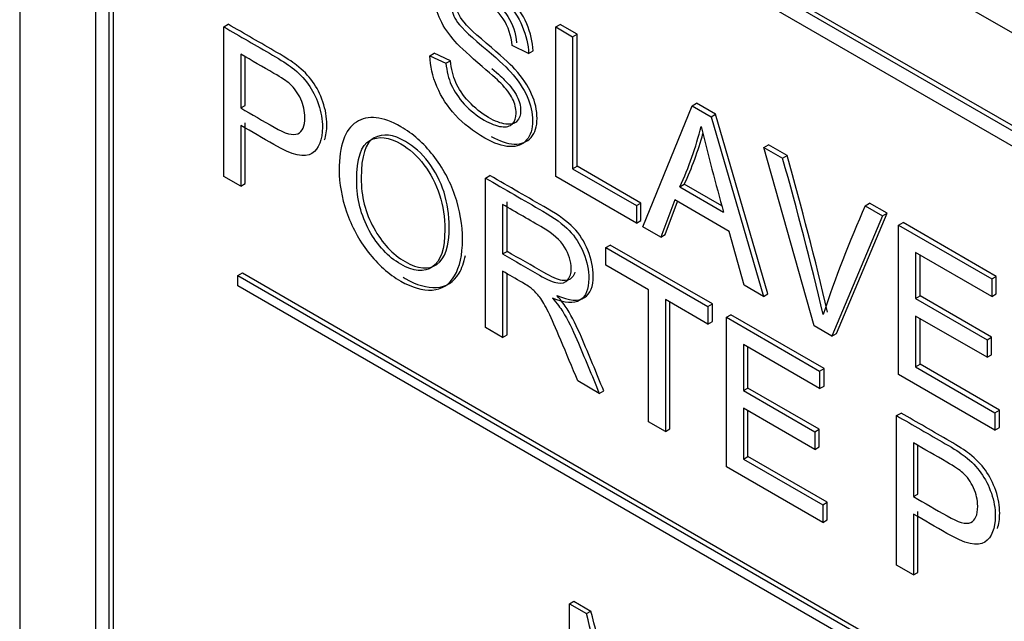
# Model space of a CAD drawing. Header units: inches. Extents: x 2 to 538, y -2 to 358.
# Tile 88 of 121: x 465.618 to 466.399, y 300.406 to 300.883. Entities that reach past the tile are written whole.
import ezdxf

# ---------------------------------------------------------------- set-up
doc = ezdxf.new("R2010")
doc.units = ezdxf.units.IN
doc.header["$MEASUREMENT"] = 0
doc.layers.add('Default', color=7, linetype='Continuous')
doc.layers.add('LAB30004', color=7, linetype='Continuous')

# ---------------------------------------------------------------- blocks, each defined once
blk = doc.blocks.new('SE6')
at = {"layer": 'LAB30004', "color": 7, "linetype": 'Continuous'}
for p, q in [((467.20903, 300.40846), (465.61804, 301.32702)), ((465.61804, 301.32702), (465.61804, 299.48991)), ((467.05347, 300.42071), (465.76653, 301.16372)), ((467.057, 300.42275), (465.77007, 301.16576)), ((467.05347, 300.40846), (465.76653, 301.15148)), ((465.67815, 301.11269), (465.67815, 299.62667)), ((465.68875, 301.10657), (465.68875, 299.62054)), ((465.69229, 301.10861), (465.69229, 299.62259)), ((465.77993, 300.87711), (465.78346, 300.87915)), ((466.04342, 300.87697), (466.04695, 300.87901)), ((466.06042, 300.87124), (466.04695, 300.87901)), ((465.77993, 300.7585), (465.77993, 300.87711)), ((466.04342, 300.75844), (466.04342, 300.87697)), ((466.04342, 300.87697), (466.05688, 300.86919)), ((466.05688, 300.86919), (466.06042, 300.87124)), ((466.06042, 300.7666), (466.06042, 300.87124)), ((466.02196, 300.85598), (466.00891, 300.86241)), ((466.05688, 300.86919), (466.05688, 300.76455)), ((465.79346, 300.8554), (465.79346, 300.81279)), ((465.94357, 300.8542), (465.94711, 300.85624)), ((465.94357, 300.8542), (465.95635, 300.84816)), ((465.95989, 300.85021), (465.94711, 300.85624)), ((466.02196, 300.85598), (466.02549, 300.85802)), ((465.79699, 300.81483), (465.79699, 300.85335)), ((465.95635, 300.84816), (465.95989, 300.85021)), ((466.15174, 300.81443), (466.15527, 300.81647)), ((466.17024, 300.80783), (466.15527, 300.81647)), ((465.79346, 300.81279), (465.79699, 300.81483)), ((466.11251, 300.71855), (466.15174, 300.81443)), ((466.15174, 300.81443), (466.16671, 300.80579)), ((466.16671, 300.80579), (466.17024, 300.80783)), ((466.21186, 300.66527), (466.17024, 300.80783)), ((465.79699, 300.75273), (465.79699, 300.80094)), ((466.16671, 300.80579), (466.20833, 300.66323)), ((465.79346, 300.7989), (465.79346, 300.75069)), ((466.20874, 300.78152), (466.21227, 300.78356)), ((466.24844, 300.64007), (466.20874, 300.78152)), ((466.20874, 300.78152), (466.2235, 300.773)), ((466.22703, 300.77504), (466.21227, 300.78356)), ((466.2235, 300.773), (466.22703, 300.77504)), ((466.05688, 300.76455), (466.06042, 300.7666)), ((466.05688, 300.76455), (466.10752, 300.73532)), ((466.11106, 300.73736), (466.06042, 300.7666)), ((465.79346, 300.75069), (465.77993, 300.7585)), ((465.79346, 300.75069), (465.79699, 300.75273)), ((465.98775, 300.75712), (465.99129, 300.75916)), ((465.98775, 300.63851), (465.98775, 300.75712)), ((466.10752, 300.72143), (466.04342, 300.75844)), ((466.14197, 300.75023), (466.1455, 300.75227)), ((466.14197, 300.75023), (466.17668, 300.73019)), ((466.17538, 300.73503), (466.1455, 300.75227)), ((466.00482, 300.69903), (466.00482, 300.73825)), ((466.10752, 300.73532), (466.11106, 300.73736)), ((466.11106, 300.72347), (466.11106, 300.73736)), ((466.13787, 300.73982), (466.12679, 300.7103)), ((466.13033, 300.71234), (466.14014, 300.7385)), ((466.18106, 300.71488), (466.13787, 300.73982)), ((466.28904, 300.73516), (466.29257, 300.7372)), ((466.30645, 300.72919), (466.29257, 300.7372)), ((466.00129, 300.7362), (466.00129, 300.69698)), ((466.10752, 300.73532), (466.10752, 300.72143)), ((466.26619, 300.6339), (466.30645, 300.72919)), ((466.28904, 300.73516), (466.30291, 300.72715)), ((466.30291, 300.72715), (466.30645, 300.72919)), ((466.10752, 300.72143), (466.11106, 300.72347)), ((466.30291, 300.72715), (466.26266, 300.63186)), ((466.31555, 300.71985), (466.31909, 300.72189)), ((466.3931, 300.67916), (466.31909, 300.72189)), ((466.12679, 300.7103), (466.11251, 300.71855)), ((466.19288, 300.67215), (466.18106, 300.71488)), ((466.31555, 300.60132), (466.31555, 300.71985)), ((466.31555, 300.71985), (466.38957, 300.67712)), ((466.12679, 300.7103), (466.13033, 300.71234)), ((466.00129, 300.69698), (466.00482, 300.69903)), ((466.08323, 300.702), (466.08676, 300.70404)), ((466.08323, 300.68811), (466.08323, 300.702)), ((466.08323, 300.702), (466.16421, 300.65524)), ((466.16775, 300.65728), (466.08676, 300.70404)), ((466.38957, 300.66323), (466.32909, 300.69815)), ((466.32909, 300.69815), (466.32909, 300.66169)), ((466.33262, 300.66373), (466.33262, 300.69611)), ((466.00129, 300.68333), (466.00129, 300.6307)), ((466.11699, 300.66862), (466.08323, 300.68811)), ((465.79128, 300.67995), (465.79482, 300.68199)), ((465.79128, 300.67178), (465.79128, 300.67995)), ((465.79128, 300.67995), (467.02872, 299.96551)), ((465.79482, 300.68199), (467.03226, 299.96756)), ((466.00482, 300.63274), (466.00482, 300.68128)), ((466.38957, 300.67712), (466.3931, 300.67916)), ((466.38957, 300.67712), (466.38957, 300.66323)), ((466.3931, 300.66527), (466.3931, 300.67916)), ((467.02872, 299.95735), (465.79128, 300.67178)), ((466.11699, 300.5639), (466.11699, 300.66862)), ((466.20833, 300.66323), (466.19288, 300.67215)), ((466.16421, 300.64135), (466.13045, 300.66084)), ((466.13045, 300.66084), (466.13045, 300.55612)), ((466.13399, 300.55816), (466.13399, 300.6588)), ((466.20833, 300.66323), (466.21186, 300.66527)), ((466.32909, 300.66169), (466.33262, 300.66373)), ((466.32909, 300.66169), (466.38574, 300.62898)), ((466.38928, 300.63102), (466.33262, 300.66373)), ((466.38957, 300.66323), (466.3931, 300.66527)), ((466.16421, 300.65524), (466.16775, 300.65728)), ((466.16421, 300.65524), (466.16421, 300.64135)), ((466.16775, 300.64339), (466.16775, 300.65728)), ((466.16421, 300.64135), (466.16775, 300.64339)), ((466.1789, 300.64676), (466.18244, 300.6488)), ((466.1789, 300.52815), (466.1789, 300.64676)), ((466.1789, 300.64676), (466.25292, 300.60402)), ((466.25645, 300.60607), (466.18244, 300.6488)), ((466.38574, 300.61501), (466.32909, 300.64772)), ((466.32909, 300.64772), (466.32909, 300.6074)), ((466.33262, 300.60944), (466.33262, 300.64568)), ((466.00129, 300.6307), (465.98775, 300.63851)), ((466.26266, 300.63186), (466.24844, 300.64007)), ((466.00129, 300.6307), (466.00482, 300.63274)), ((466.26266, 300.63186), (466.26619, 300.6339)), ((466.38574, 300.62898), (466.38928, 300.63102)), ((466.38574, 300.62898), (466.38574, 300.61501)), ((466.38928, 300.61705), (466.38928, 300.63102)), ((466.25292, 300.59014), (466.19244, 300.62505)), ((466.19244, 300.62505), (466.19244, 300.5886)), ((466.19597, 300.59064), (466.19597, 300.62301)), ((466.38574, 300.61501), (466.38928, 300.61705)), ((466.25292, 300.60402), (466.25645, 300.60607)), ((466.25645, 300.59218), (466.25645, 300.60607)), ((466.32909, 300.6074), (466.33262, 300.60944)), ((466.32909, 300.6074), (466.39203, 300.57106)), ((466.39556, 300.5731), (466.33262, 300.60944)), ((466.25292, 300.60402), (466.25292, 300.59014)), ((466.39203, 300.55717), (466.31555, 300.60132)), ((466.07803, 300.58639), (466.06102, 300.59621)), ((466.19244, 300.5886), (466.19597, 300.59064)), ((466.19244, 300.5886), (466.24909, 300.55589)), ((466.25263, 300.55793), (466.19597, 300.59064)), ((466.25292, 300.59014), (466.25645, 300.59218)), ((466.07803, 300.58639), (466.08157, 300.58843)), ((466.24909, 300.54192), (466.19244, 300.57463)), ((466.19244, 300.57463), (466.19244, 300.5343)), ((466.39203, 300.57106), (466.39556, 300.5731)), ((466.39556, 300.55921), (466.39556, 300.5731)), ((466.19597, 300.53634), (466.19597, 300.57259)), ((466.31395, 300.56879), (466.31748, 300.57083)), ((466.31395, 300.45018), (466.31395, 300.56879)), ((466.39203, 300.57106), (466.39203, 300.55717)), ((466.13045, 300.55612), (466.11699, 300.5639)), ((466.13045, 300.55612), (466.13399, 300.55816)), ((466.24909, 300.55589), (466.25263, 300.55793)), ((466.25263, 300.54396), (466.25263, 300.55793)), ((466.39203, 300.55717), (466.39556, 300.55921)), ((466.24909, 300.55589), (466.24909, 300.54192)), ((466.24909, 300.54192), (466.25263, 300.54396)), ((466.32741, 300.54713), (466.32741, 300.50451)), ((466.33095, 300.50655), (466.33095, 300.54507)), ((466.19244, 300.5343), (466.19597, 300.53634)), ((466.19244, 300.5343), (466.25538, 300.49796)), ((466.25891, 300.5), (466.19597, 300.53634)), ((466.25538, 300.484), (466.1789, 300.52815)), ((466.32741, 300.50451), (466.33095, 300.50655)), ((466.25538, 300.49796), (466.25891, 300.5)), ((466.25538, 300.49796), (466.25538, 300.484)), ((466.25891, 300.48604), (466.25891, 300.5)), ((466.32741, 300.49062), (466.32741, 300.44241)), ((466.33095, 300.44445), (466.33095, 300.49267)), ((466.25538, 300.484), (466.25891, 300.48604)), ((466.32741, 300.44241), (466.31395, 300.45018)), ((466.32741, 300.44241), (466.33095, 300.44445)), ((466.05435, 300.41946), (466.05789, 300.4215)), ((466.05435, 300.34049), (466.05435, 300.41946)), ((466.05435, 300.41946), (466.06783, 300.41168)), ((466.05789, 300.4215), (466.07137, 300.41372)), ((466.06783, 300.41168), (466.07137, 300.41372))]:
    blk.add_line(p, q, dxfattribs=at)
for centre, radius, start, end in [((465.90637, 300.85982), 0.25984, 335.05426, 346.26608), ((465.9099, 300.86186), 0.25984, 335.05426, 344.52939), ((468.38659, 301.34889), 2.29488, 193.88628, 195.64063), ((463.48209, 299.99609), 2.84937, 13.24307, 15.82267), ((463.48562, 299.99813), 2.84937, 13.24307, 15.82267), ((467.15781, 300.34994), 0.95035, 156.0871, 161.66906), ((461.02928, 299.12227), 5.20092, 13.45912, 14.35446), ((461.03282, 299.12431), 5.20092, 13.51185, 14.35446)]:
    blk.add_arc(centre, radius, start, end, dxfattribs=at)
for points, knots in [([(465.95635, 300.84816), (465.95697, 300.84181), (465.9584, 300.83609), (465.96059, 300.83104), (465.96281, 300.82592), (465.96626, 300.82082), (465.97555, 300.81072), (465.98082, 300.8065), (465.99182, 300.80015), (465.99633, 300.79841), (466.00426, 300.79746), (466.00727, 300.79817), (466.00918, 300.80022), (466.01106, 300.80224), (466.01205, 300.80504), (466.01205, 300.81238), (466.01109, 300.81616), (466.00727, 300.8239), (466.00419, 300.82796), (465.99988, 300.83234), (465.99713, 300.83514), (465.99107, 300.84059), (465.98171, 300.8486), (465.97228, 300.85666), (465.96571, 300.86296), (465.96195, 300.86742), (465.95703, 300.87326), (465.95341, 300.87898), (465.94863, 300.89058), (465.94747, 300.89614), (465.94747, 300.90759), (465.9489, 300.91236), (465.95478, 300.91938), (465.95902, 300.92088), (465.96469, 300.92029), (465.97033, 300.9197), (465.97658, 300.91753), (465.99107, 300.90916), (465.99777, 300.90388), (466.00357, 300.89768), (466.00933, 300.89155), (466.01383, 300.88482), (466.0169, 300.87752), (466.02, 300.87017), (466.02169, 300.86308), (466.02196, 300.85598)], [0, 0, 0, 0, 0.049734, 0.049734, 0.049734, 0.102625, 0.102625, 0.155515, 0.155515, 0.202805, 0.202805, 0.250096, 0.250096, 0.250096, 0.285885, 0.285885, 0.322453, 0.322453, 0.359021, 0.359021, 0.359021, 0.428383, 0.428383, 0.428383, 0.504928, 0.504928, 0.504928, 0.558431, 0.558431, 0.611934, 0.611934, 0.669259, 0.669259, 0.726583, 0.726583, 0.726583, 0.796348, 0.796348, 0.87302, 0.87302, 0.87302, 0.937083, 0.937083, 0.937083, 1, 1, 1, 1]), ([(466.02549, 300.85802), (466.02522, 300.86512), (466.02353, 300.87221), (466.02044, 300.87956), (466.01736, 300.88686), (466.01286, 300.89359), (466.00711, 300.89972), (466.0013, 300.90592), (465.9946, 300.91121), (465.98012, 300.91957), (465.97386, 300.92174), (465.96822, 300.92233), (465.96255, 300.92292), (465.95831, 300.92143), (465.95244, 300.9144), (465.951, 300.90963), (465.951, 300.89901), (465.95184, 300.89428), (465.95357, 300.8894)], [0, 0, 0, 0, 0.0629166, 0.0629166, 0.0629166, 0.1269796, 0.1269796, 0.1269796, 0.2036518, 0.2036518, 0.2734166, 0.2734166, 0.2734166, 0.3307413, 0.3307413, 0.388066, 0.388066, 0.4335938, 0.4335938, 0.4335938, 0.4335938]), ([(466.00891, 300.86241), (466.00822, 300.87022), (466.00583, 300.8772), (466.0018, 300.88332), (465.99781, 300.88937), (465.99182, 300.89476), (465.98396, 300.89938), (465.97583, 300.90416), (465.96981, 300.90573), (465.96606, 300.90443), (465.96234, 300.90314), (465.96045, 300.90001), (465.96045, 300.89086), (465.96182, 300.8866), (465.96442, 300.88233), (465.96705, 300.87801), (465.97385, 300.87129), (465.98485, 300.86209), (465.99587, 300.85289), (466.00344, 300.84592), (466.00754, 300.84142), (466.01356, 300.83481), (466.01793, 300.82824), (466.0208, 300.82177), (466.0237, 300.81522), (466.0251, 300.80879), (466.0251, 300.79608), (466.02353, 300.79107), (466.02039, 300.78736), (466.01723, 300.78364), (466.0128, 300.78188), (466.00692, 300.78211), (466.00113, 300.78235), (465.99455, 300.78468), (465.97795, 300.79427), (465.97022, 300.80022), (465.96394, 300.80701), (465.95767, 300.81377), (465.9528, 300.82125), (465.94917, 300.82966), (465.94561, 300.83794), (465.94378, 300.84611), (465.94357, 300.8542)], [0, 0, 0, 0, 0.061068, 0.061068, 0.061068, 0.130319, 0.130319, 0.130319, 0.199417, 0.199417, 0.199417, 0.244343, 0.244343, 0.283473, 0.283473, 0.283473, 0.363727, 0.363727, 0.363727, 0.45053, 0.45053, 0.45053, 0.51313, 0.51313, 0.51313, 0.57114, 0.57114, 0.629875, 0.629875, 0.629875, 0.695194, 0.695194, 0.695194, 0.766392, 0.766392, 0.856886, 0.856886, 0.856886, 0.928274, 0.928274, 0.928274, 1, 1, 1, 1]), ([(465.99226, 300.7901), (465.99898, 300.78641), (466.00506, 300.78437), (466.01046, 300.78415), (466.01634, 300.78392), (466.02077, 300.78568), (466.02392, 300.7894), (466.02707, 300.79311), (466.02864, 300.79812), (466.02864, 300.81083), (466.02723, 300.81727), (466.02433, 300.82381), (466.02146, 300.83028), (466.0171, 300.83685), (466.01107, 300.84346), (466.00697, 300.84796), (465.9994, 300.85493), (465.98838, 300.86413), (465.97738, 300.87333), (465.97058, 300.88005), (465.96795, 300.88438), (465.96535, 300.88864), (465.96399, 300.8929), (465.96399, 300.90205), (465.96587, 300.90518), (465.96959, 300.90647), (465.97335, 300.90777), (465.97936, 300.9062), (465.9875, 300.90142), (465.99536, 300.8968), (466.00134, 300.89142), (466.00533, 300.88536), (466.00937, 300.87925), (466.01176, 300.87226), (466.01244, 300.86445)], [0.2384651, 0.2384651, 0.2384651, 0.2384651, 0.3048064, 0.3048064, 0.3048064, 0.3701245, 0.3701245, 0.3701245, 0.4288599, 0.4288599, 0.48687, 0.48687, 0.48687, 0.5494696, 0.5494696, 0.5494696, 0.6362731, 0.6362731, 0.6362731, 0.716527, 0.716527, 0.716527, 0.7556565, 0.7556565, 0.8005831, 0.8005831, 0.8005831, 0.8696808, 0.8696808, 0.8696808, 0.938932, 0.938932, 0.938932, 1, 1, 1, 1]), ([(465.85998, 300.78737), (465.86122, 300.79073), (465.86185, 300.79479), (465.86185, 300.8054), (465.86077, 300.81144), (465.85871, 300.81755), (465.85666, 300.82363), (465.85389, 300.82904), (465.85051, 300.83373), (465.84709, 300.83847), (465.84285, 300.84274), (465.83779, 300.84667), (465.83424, 300.84944), (465.82905, 300.85283), (465.82221, 300.85678), (465.8093, 300.86423), (465.79638, 300.87169), (465.78346, 300.87915)], [0.4013225, 0.4013225, 0.4013225, 0.4013225, 0.46638, 0.46638, 0.5459332, 0.5459332, 0.5459332, 0.6187492, 0.6187492, 0.6187492, 0.6955471, 0.6955471, 0.6955471, 0.7830462, 0.7830462, 0.7830462, 1, 1, 1, 1]), ([(465.77993, 300.87711), (465.79284, 300.86965), (465.80576, 300.86219), (465.81868, 300.85473), (465.82551, 300.85079), (465.8307, 300.84739), (465.83426, 300.84463), (465.83932, 300.8407), (465.84355, 300.83643), (465.84697, 300.83169), (465.85036, 300.827), (465.85312, 300.82159), (465.85517, 300.81551), (465.85723, 300.8094), (465.85831, 300.80336), (465.85831, 300.78742), (465.85551, 300.78052), (465.84998, 300.77669), (465.84444, 300.77286), (465.83433, 300.77523), (465.81977, 300.78371), (465.811, 300.78882), (465.80223, 300.79384), (465.79346, 300.7989)], [0, 0, 0, 0, 0.216954, 0.216954, 0.216954, 0.304453, 0.304453, 0.304453, 0.381251, 0.381251, 0.381251, 0.454067, 0.454067, 0.454067, 0.53362, 0.53362, 0.671225, 0.671225, 0.671225, 0.852685, 0.852685, 0.852685, 1, 1, 1, 1]), ([(465.79346, 300.81279), (465.80232, 300.80767), (465.81118, 300.80256), (465.82004, 300.79744), (465.82879, 300.79239), (465.83508, 300.79066), (465.84246, 300.79397), (465.8443, 300.79827), (465.8443, 300.81011), (465.84321, 300.815), (465.84109, 300.81977), (465.83895, 300.8246), (465.83604, 300.82861), (465.83248, 300.83177), (465.83016, 300.83383), (465.82592, 300.83666), (465.81977, 300.84021), (465.811, 300.84528), (465.80223, 300.85034), (465.79346, 300.8554)], [0, 0, 0, 0, 0.215553, 0.215553, 0.215553, 0.355111, 0.355111, 0.494668, 0.494668, 0.595727, 0.595727, 0.595727, 0.683082, 0.683082, 0.683082, 0.786659, 0.786659, 0.786659, 1, 1, 1, 1]), ([(465.99284, 300.84407), (465.99797, 300.83957), (466.0015, 300.83633), (466.00342, 300.83438), (466.00773, 300.83), (466.0108, 300.82594), (466.01463, 300.81821), (466.01558, 300.81442), (466.01558, 300.80708), (466.0146, 300.80428), (466.01271, 300.80227), (466.0108, 300.80021), (466.00779, 300.7995), (465.99987, 300.80045), (465.99536, 300.80219), (465.98435, 300.80854), (465.97909, 300.81276), (465.9698, 300.82286), (465.96634, 300.82796), (465.96412, 300.83308), (465.96194, 300.83813), (465.9605, 300.84385), (465.95989, 300.85021)], [0.5926133, 0.5926133, 0.5926133, 0.5926133, 0.6409789, 0.6409789, 0.6409789, 0.6775467, 0.6775467, 0.7141145, 0.7141145, 0.7499043, 0.7499043, 0.7499043, 0.7971945, 0.7971945, 0.8444848, 0.8444848, 0.8973753, 0.8973753, 0.9502658, 0.9502658, 0.9502658, 1, 1, 1, 1]), ([(465.87157, 300.76335), (465.87157, 300.78292), (465.87615, 300.79567), (465.88524, 300.80155), (465.89436, 300.80745), (465.90615, 300.8062), (465.93001, 300.79243), (465.93855, 300.78489), (465.94613, 300.77523), (465.95369, 300.7656), (465.95946, 300.75507), (465.96349, 300.74343), (465.96754, 300.73175), (465.96944, 300.72003), (465.96944, 300.6962), (465.96732, 300.68669), (465.95898, 300.67256), (465.95304, 300.66881), (465.94538, 300.66834), (465.93768, 300.66786), (465.92939, 300.67031), (465.91087, 300.681), (465.90226, 300.68858), (465.89467, 300.69841), (465.88712, 300.70819), (465.88135, 300.7188), (465.87745, 300.73037), (465.87354, 300.74196), (465.87157, 300.75293), (465.87157, 300.76335)], [0, 0, 0, 0, 0.133288, 0.133288, 0.133288, 0.256521, 0.256521, 0.33712, 0.33712, 0.33712, 0.417226, 0.417226, 0.417226, 0.502205, 0.502205, 0.588318, 0.588318, 0.674431, 0.674431, 0.674431, 0.752878, 0.752878, 0.837964, 0.837964, 0.837964, 0.918255, 0.918255, 0.918255, 1, 1, 1, 1]), ([(465.88905, 300.75703), (465.88905, 300.77478), (465.89257, 300.78542), (465.89944, 300.78907), (465.90634, 300.79274), (465.91461, 300.79175), (465.93094, 300.78232), (465.93701, 300.77694), (465.94243, 300.76977), (465.94782, 300.76263), (465.95198, 300.75474), (465.95479, 300.7459), (465.9576, 300.7371), (465.95896, 300.72795), (465.95896, 300.70309), (465.95568, 300.69323), (465.94256, 300.68423), (465.93416, 300.68498), (465.91393, 300.69666), (465.90569, 300.70555), (465.89903, 300.71757), (465.8924, 300.72953), (465.88905, 300.74274), (465.88905, 300.75703)], [0, 0, 0, 0, 0.145163, 0.145163, 0.145163, 0.256819, 0.256819, 0.335775, 0.335775, 0.335775, 0.41486, 0.41486, 0.41486, 0.494477, 0.494477, 0.620428, 0.620428, 0.74638, 0.74638, 0.87064, 0.87064, 0.87064, 1, 1, 1, 1]), ([(465.88551, 300.75499), (465.88551, 300.7407), (465.88886, 300.72748), (465.89549, 300.71553), (465.90216, 300.70351), (465.91039, 300.69462), (465.93062, 300.68294), (465.93903, 300.68219), (465.95215, 300.69118), (465.95543, 300.70105), (465.95543, 300.72591), (465.95406, 300.73506), (465.95126, 300.74386), (465.94845, 300.75269), (465.94429, 300.76059), (465.93889, 300.76773), (465.93347, 300.7749), (465.92741, 300.78028), (465.91107, 300.78971), (465.90281, 300.7907), (465.8959, 300.78703), (465.88903, 300.78337), (465.88551, 300.77274), (465.88551, 300.75499)], [0, 0, 0, 0, 0.12936, 0.12936, 0.12936, 0.25362, 0.25362, 0.379572, 0.379572, 0.505523, 0.505523, 0.58514, 0.58514, 0.58514, 0.664225, 0.664225, 0.664225, 0.743181, 0.743181, 0.854837, 0.854837, 0.854837, 1, 1, 1, 1]), ([(465.98775, 300.75712), (466.0029, 300.74837), (466.01805, 300.73962), (466.0332, 300.73088), (466.04236, 300.72559), (466.04926, 300.72058), (466.05883, 300.71079), (466.06259, 300.70484), (466.06546, 300.69781), (466.06836, 300.69072), (466.0697, 300.684), (466.0697, 300.66909), (466.06737, 300.66333), (466.05794, 300.65725), (466.0507, 300.65773), (466.04079, 300.66195)], [0, 0, 0, 0, 0.318516, 0.318516, 0.318516, 0.446195, 0.446195, 0.573873, 0.573873, 0.573873, 0.693766, 0.693766, 0.846883, 0.846883, 1, 1, 1, 1]), ([(466.04432, 300.66399), (466.05423, 300.65977), (466.06148, 300.65929), (466.07091, 300.66537), (466.07323, 300.67113), (466.07323, 300.68604), (466.07189, 300.69276), (466.06899, 300.69985), (466.06612, 300.70688), (466.06236, 300.71284), (466.0528, 300.72262), (466.04589, 300.72763), (466.03674, 300.73292), (466.02159, 300.74167), (466.00644, 300.75041), (465.99129, 300.75916)], [0, 0, 0, 0, 0.153117, 0.153117, 0.306234, 0.306234, 0.426127, 0.426127, 0.426127, 0.553805, 0.553805, 0.681484, 0.681484, 0.681484, 1, 1, 1, 1]), ([(466.00129, 300.69698), (466.01101, 300.69137), (466.02074, 300.68575), (466.03047, 300.68014), (466.03669, 300.67655), (466.04154, 300.67445), (466.04502, 300.67394), (466.04849, 300.67343), (466.05117, 300.67426), (466.05487, 300.6786), (466.05575, 300.68164), (466.05575, 300.69111), (466.05398, 300.69679), (466.05042, 300.70239), (466.04687, 300.70798), (466.04133, 300.71308), (466.03375, 300.71746), (466.02293, 300.72371), (466.01211, 300.72996), (466.00129, 300.7362)], [0, 0, 0, 0, 0.228608, 0.228608, 0.228608, 0.344188, 0.344188, 0.344188, 0.420418, 0.420418, 0.496648, 0.496648, 0.607103, 0.607103, 0.607103, 0.745784, 0.745784, 0.745784, 1, 1, 1, 1]), ([(466.05866, 300.68251), (466.0582, 300.68094), (466.05751, 300.67959), (466.05471, 300.6763), (466.05202, 300.67547), (466.04856, 300.67598), (466.04507, 300.6765), (466.04022, 300.67859), (466.034, 300.68218), (466.02428, 300.68779), (466.01455, 300.69341), (466.00482, 300.69903)], [0.5402729, 0.5402729, 0.5402729, 0.5402729, 0.5795824, 0.5795824, 0.6558124, 0.6558124, 0.6558124, 0.7713919, 0.7713919, 0.7713919, 1, 1, 1, 1]), ([(465.92242, 300.67844), (465.92296, 300.67812), (465.9235, 300.6778), (465.93293, 300.67235), (465.94121, 300.6699), (465.94892, 300.67038), (465.95657, 300.67085), (465.96252, 300.6746), (465.96902, 300.68561), (465.9707, 300.69032), (465.97174, 300.6958)], [0.2423286, 0.2423286, 0.2423286, 0.2423286, 0.2471215, 0.2471215, 0.3255694, 0.3255694, 0.3255694, 0.411682, 0.411682, 0.459788, 0.459788, 0.459788, 0.459788]), ([(466.06102, 300.59621), (466.05651, 300.60705), (466.05199, 300.61789), (466.04748, 300.62872), (466.04357, 300.63812), (466.04024, 300.64545), (466.03764, 300.65074), (466.03507, 300.65597), (466.03279, 300.65993), (466.03074, 300.66262), (466.02874, 300.66524), (466.02671, 300.66747), (466.02459, 300.66933), (466.02305, 300.67067), (466.02049, 300.67225), (466.017, 300.67426), (466.01176, 300.67728), (466.00652, 300.68031), (466.00129, 300.68333)], [0, 0, 0, 0, 0.307176, 0.307176, 0.307176, 0.516403, 0.516403, 0.516403, 0.634791, 0.634791, 0.634791, 0.716811, 0.716811, 0.716811, 0.809183, 0.809183, 0.809183, 1, 1, 1, 1]), ([(466.04079, 300.66195), (466.04441, 300.6578), (466.04714, 300.65425), (466.04899, 300.65129), (466.05303, 300.6448), (466.05671, 300.63729), (466.06026, 300.629), (466.06634, 300.61482), (466.07211, 300.60059), (466.07803, 300.58639)], [0, 0, 0, 0, 0.159913, 0.159913, 0.159913, 0.45291, 0.45291, 0.45291, 1, 1, 1, 1]), ([(466.08157, 300.58843), (466.07565, 300.60263), (466.06988, 300.61687), (466.0638, 300.63104), (466.06025, 300.63933), (466.05657, 300.64684), (466.05252, 300.65333), (466.05068, 300.65629), (466.04794, 300.65985), (466.04432, 300.66399)], [0, 0, 0, 0, 0.54709, 0.54709, 0.54709, 0.840087, 0.840087, 0.840087, 1, 1, 1, 1]), ([(466.31395, 300.56879), (466.32684, 300.56134), (466.33974, 300.5539), (466.35263, 300.54646), (466.35946, 300.54251), (466.36466, 300.53912), (466.36828, 300.53632), (466.37334, 300.5324), (466.37757, 300.52811), (466.38092, 300.52341), (466.38428, 300.5187), (466.38707, 300.51331), (466.38919, 300.5072), (466.3913, 300.50112), (466.39227, 300.49508), (466.39227, 300.47914), (466.38953, 300.4722), (466.38393, 300.46841), (466.37839, 300.46467), (466.36835, 300.46691), (466.35379, 300.47539), (466.345, 300.48052), (466.3362, 300.48555), (466.32741, 300.49062)], [0, 0, 0, 0, 0.216612, 0.216612, 0.216612, 0.304508, 0.304508, 0.304508, 0.380993, 0.380993, 0.380993, 0.454002, 0.454002, 0.454002, 0.533577, 0.533577, 0.67122, 0.67122, 0.67122, 0.852275, 0.852275, 0.852275, 1, 1, 1, 1]), ([(466.394, 300.4792), (466.39521, 300.48254), (466.3958, 300.48657), (466.3958, 300.49712), (466.39483, 300.50316), (466.39273, 300.50924), (466.39061, 300.51535), (466.38782, 300.52074), (466.38446, 300.52545), (466.38111, 300.53015), (466.37688, 300.53444), (466.37181, 300.53836), (466.36819, 300.54116), (466.363, 300.54455), (466.35616, 300.5485), (466.34327, 300.55594), (466.33038, 300.56339), (466.31748, 300.57083)], [0.4021504, 0.4021504, 0.4021504, 0.4021504, 0.4664233, 0.4664233, 0.5459982, 0.5459982, 0.5459982, 0.6190074, 0.6190074, 0.6190074, 0.6954925, 0.6954925, 0.6954925, 0.7833881, 0.7833881, 0.7833881, 1, 1, 1, 1]), ([(466.32741, 300.50451), (466.33627, 300.4994), (466.34513, 300.49428), (466.354, 300.48916), (466.36281, 300.48407), (466.3691, 300.48234), (466.37648, 300.48565), (466.37833, 300.48995), (466.37833, 300.50179), (466.37723, 300.50668), (466.37286, 300.51631), (466.36999, 300.52034), (466.36643, 300.52349), (466.36418, 300.5255), (466.35994, 300.52835), (466.35372, 300.53194), (466.34495, 300.537), (466.33618, 300.54206), (466.32741, 300.54713)], [0, 0, 0, 0, 0.215401, 0.215401, 0.215401, 0.351094, 0.351094, 0.486787, 0.486787, 0.585048, 0.585048, 0.683308, 0.683308, 0.683308, 0.786817, 0.786817, 0.786817, 1, 1, 1, 1])]:
    blk.add_open_spline(points, degree=3, knots=knots, dxfattribs=at)

msp = doc.modelspace()

# ---------------------------------------------------------------- block references
at = {"layer": 'Default'}
msp.add_blockref('SE6', (0, 0), dxfattribs=at)

doc.saveas('drawing.dxf')
